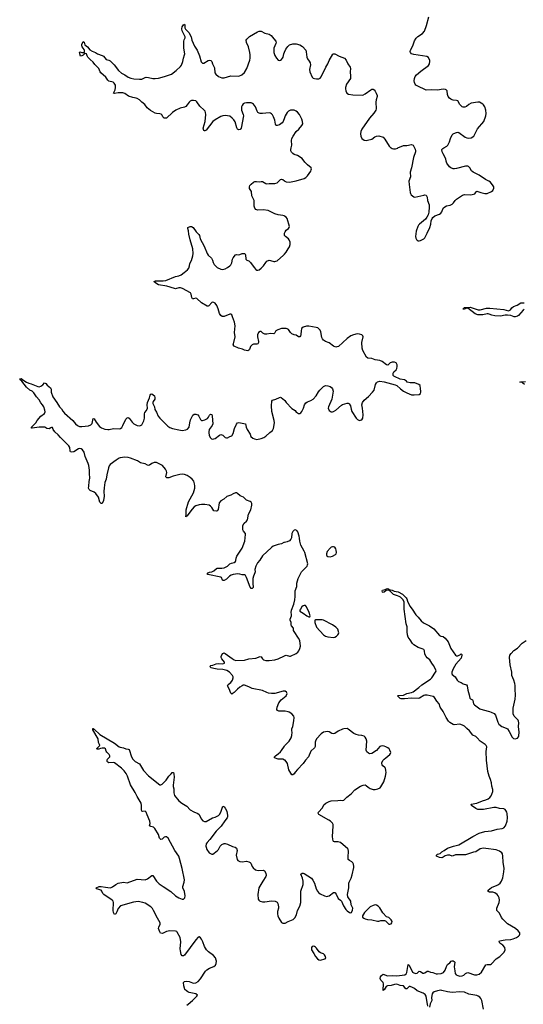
# Model space of a CAD drawing. Header units: inches. Extents: x 1174277 to 1307032, y 522670 to 678486.
# Tile 14 of 121: x 1205308 to 1214233, y 544825 to 562273. Entities that reach past the tile are written whole.
import ezdxf

# ---------------------------------------------------------------- set-up
doc = ezdxf.new("R2010")
doc.units = ezdxf.units.IN
doc.header["$MEASUREMENT"] = 0
for name, color, linetype in [('B2504', 7, 'Continuous'), ('B2505', 7, 'Continuous'), ('B2506', 7, 'Continuous'), ('B2514', 7, 'Continuous'), ('B2515', 7, 'Continuous'), ('B2516', 7, 'Continuous')]:
    doc.layers.add(name, color=color, linetype=linetype)

msp = doc.modelspace()

# ---------------------------------------------------------------- linework, layer by layer
at = {"layer": 'B2504', "color": 6, "elevation": 800}
for points in [[(1208271, 544810), (1208291, 544830), (1208373, 544890), (1208447, 544970), (1208457, 544990), (1208430, 545010), (1208310, 545035), (1208285, 545045), (1208261, 545061), (1208236, 545090), (1208228, 545110), (1208217, 545150), (1208210, 545210), (1208230, 545230), (1208270, 545235), (1208310, 545227), (1208370, 545203), (1208390, 545202), (1208430, 545208), (1208471, 545230), (1208510, 545275), (1208602, 545410), (1208625, 545435), (1208670, 545466), (1208750, 545496), (1208779, 545521), (1208790, 545550), (1208793, 545590), (1208791, 545610), (1208776, 545650), (1208743, 545690), (1208654, 545754), (1208616, 545790), (1208582, 545850), (1208553, 545930), (1208530, 545977), (1208510, 546005), (1208490, 546018), (1208470, 546012), (1208430, 545970), (1208230, 545698), (1208210, 545683), (1208190, 545683), (1208168, 545710), (1208155, 545770), (1208154, 545810), (1208165, 545930), (1208154, 546010), (1208101, 546101), (1208090, 546114), (1208070, 546122), (1207969, 546129), (1207910, 546115), (1207850, 546083), (1207830, 546078), (1207805, 546085), (1207789, 546110), (1207770, 546170), (1207774, 546190), (1207797, 546243), (1207797, 546270), (1207749, 546350), (1207682, 546490), (1207661, 546521), (1207630, 546554), (1207530, 546617), (1207490, 546631), (1207410, 546649), (1207323, 546637), (1207092, 546568), (1207055, 546525), (1207030, 546461), (1207011, 546430), (1206990, 546415), (1206971, 546450), (1206966, 546486), (1206971, 546630), (1206965, 546650), (1206948, 546670), (1206797, 546770), (1206782, 546790), (1206764, 546830), (1206750, 546846), (1206730, 546855), (1206676, 546870), (1206661, 546890), (1206719, 546910), (1206750, 546914), (1206830, 546898), (1206910, 546892), (1206930, 546896), (1206950, 546904), (1207010, 546951), (1207050, 546973), (1207150, 546988), (1207210, 546978), (1207390, 547040), (1207530, 547030), (1207573, 547047), (1207650, 547106), (1207670, 547108), (1207733, 547010), (1207782, 546962), (1207850, 546910), (1207984, 546824), (1208070, 546750), (1208130, 546711), (1208190, 546689), (1208210, 546690), (1208232, 546710), (1208243, 546750), (1208230, 546827), (1208199, 546890), (1208196, 546910), (1208225, 546990), (1208228, 547032), (1208188, 547230), (1208142, 547410), (1208126, 547450), (1208058, 547550), (1207940, 547770), (1207910, 547792), (1207890, 547793), (1207870, 547784), (1207830, 547749), (1207810, 547746), (1207787, 547770), (1207770, 547837), (1207703, 547943), (1207682, 547962), (1207630, 547976), (1207611, 547990), (1207620, 548030), (1207614, 548070), (1207564, 548184), (1207548, 548228), (1207530, 548246), (1207490, 548243), (1207470, 548250), (1207466, 548270), (1207469, 548350), (1207458, 548390), (1207387, 548510), (1207356, 548576), (1207270, 548715), (1207218, 548870), (1207194, 548914), (1207160, 548960), (1207112, 549012), (1206990, 549107), (1206970, 549110), (1206890, 549104), (1206870, 549116), (1206860, 549130), (1206855, 549150), (1206861, 549170), (1206905, 549210), (1206906, 549230), (1206896, 549250), (1206850, 549293), (1206840, 549310), (1206830, 549351), (1206810, 549363), (1206770, 549364), (1206741, 549359), (1206710, 549345), (1206684, 549344), (1206668, 549350), (1206684, 549370), (1206719, 549401), (1206726, 549410), (1206725, 549430), (1206707, 549467), (1206698, 549530), (1206604, 549690), (1206604, 549710), (1206610, 549712), (1206630, 549700), (1206729, 549609), (1206987, 549450), (1207070, 549390), (1207090, 549382), (1207150, 549370), (1207190, 549350), (1207230, 549349), (1207250, 549339), (1207290, 549210), (1207315, 549170), (1207355, 549130), (1207428, 549088), (1207500, 548970), (1207590, 548873), (1207790, 548715), (1207810, 548713), (1207830, 548726), (1207903, 548797), (1207950, 548865), (1207990, 548912), (1208010, 548930), (1208033, 548933), (1208042, 548910), (1208044, 548850), (1208025, 548710), (1208027, 548687), (1208041, 548642), (1208040, 548570), (1208050, 548528), (1208130, 548428), (1208181, 548390), (1208270, 548334), (1208330, 548270), (1208395, 548235), (1208467, 548207), (1208489, 548190), (1208524, 548110), (1208556, 548076), (1208585, 548065), (1208610, 548067), (1208726, 548130), (1208770, 548139), (1208830, 548169), (1208851, 548190), (1208874, 548230), (1208910, 548338), (1208930, 548326), (1208950, 548303), (1208980, 548250), (1208990, 548170), (1208990, 548150), (1208984, 548130), (1208943, 548077), (1208879, 547981), (1208790, 547891), (1208677, 547743), (1208630, 547693), (1208615, 547670), (1208607, 547630), (1208610, 547607), (1208625, 547570), (1208663, 547510), (1208710, 547488), (1208730, 547486), (1208810, 547543), (1208830, 547570), (1208861, 547630), (1208890, 547659), (1208930, 547675), (1208950, 547675), (1208990, 547664), (1209081, 547621), (1209129, 547609), (1209150, 547590), (1209164, 547550), (1209146, 547470), (1209164, 547390), (1209175, 547375), (1209210, 547358), (1209250, 547350), (1209330, 547359), (1209370, 547352), (1209390, 547340), (1209405, 547325), (1209427, 547270), (1209444, 547244), (1209487, 547207), (1209536, 547196), (1209623, 547203), (1209648, 547190), (1209671, 547150), (1209676, 547110), (1209669, 547090), (1209616, 547010), (1209548, 546890), (1209527, 546770), (1209536, 546690), (1209546, 546670), (1209558, 546658), (1209571, 546650), (1209610, 546640), (1209650, 546640), (1209770, 546660), (1209833, 546653), (1209870, 546634), (1209882, 546610), (1209893, 546550), (1209892, 546528), (1209875, 546470), (1209874, 546430), (1209883, 546390), (1209900, 546350), (1209950, 546275), (1209970, 546264), (1209990, 546261), (1210000, 546262)], [(1210000, 549154), (1209970, 549170), (1209890, 549167), (1209822, 549190), (1209822, 549210), (1209841, 549230), (1209890, 549262), (1209930, 549297), (1209950, 549321), (1210000, 549402)]]:
    msp.add_lwpolyline(points, dxfattribs=at)
at = {"layer": 'B2505', "color": 6, "elevation": 800}
for points in [[(1210000, 558793), (1209996, 558796), (1209970, 558805), (1209890, 558816), (1209830, 558833), (1209710, 558891), (1209625, 558905), (1209530, 558898), (1209510, 558901), (1209490, 558910), (1209474, 558934), (1209464, 558970), (1209465, 559070), (1209423, 559150), (1209413, 559227), (1209382, 559282), (1209379, 559310), (1209387, 559333), (1209410, 559360), (1209450, 559391), (1209476, 559404), (1209505, 559405), (1209550, 559398), (1209590, 559408), (1209610, 559408), (1209670, 559369), (1209690, 559366), (1209731, 559371), (1209830, 559370), (1209870, 559382), (1209930, 559442), (1209950, 559447), (1209970, 559441), (1210000, 559416)], [(1210000, 556800), (1209950, 556798), (1209883, 556777), (1209850, 556757), (1209830, 556723), (1209810, 556708), (1209750, 556713), (1209690, 556701), (1209650, 556703), (1209619, 556719), (1209590, 556749), (1209570, 556750), (1209542, 556730), (1209520, 556690), (1209521, 556650), (1209542, 556570), (1209541, 556550), (1209530, 556530), (1209510, 556520), (1209450, 556521), (1209430, 556511), (1209400, 556480), (1209380, 556430), (1209370, 556416), (1209350, 556405), (1209290, 556418), (1209255, 556435), (1209184, 556450), (1209107, 556490), (1209093, 556510), (1209094, 556530), (1209125, 556650), (1209115, 556730), (1209124, 556850), (1209112, 556912), (1209082, 557010), (1209065, 557045), (1209050, 557055), (1209030, 557056), (1208930, 557014), (1208910, 557012), (1208896, 557016), (1208870, 557033), (1208850, 557069), (1208828, 557148), (1208804, 557210), (1208771, 557250), (1208750, 557263), (1208730, 557268), (1208710, 557260), (1208657, 557203), (1208650, 557198), (1208630, 557199), (1208530, 557257), (1208450, 557331), (1208430, 557340), (1208390, 557327), (1208369, 557329), (1208356, 557350), (1208346, 557406), (1208333, 557430), (1208192, 557510), (1208159, 557519), (1208130, 557520), (1208070, 557505), (1208050, 557507), (1207913, 557553), (1207770, 557575), (1207736, 557590), (1207688, 557628), (1207690, 557633), (1207717, 557643), (1207850, 557644), (1207899, 557650), (1208070, 557722), (1208130, 557733), (1208169, 557751), (1208223, 557790), (1208282, 557838), (1208306, 557870), (1208317, 557910), (1208321, 557950), (1208355, 558005), (1208376, 558090), (1208381, 558130), (1208374, 558210), (1208327, 558370), (1208307, 558470), (1208300, 558530), (1208289, 558571), (1208290, 558590), (1208330, 558610), (1208350, 558609), (1208384, 558590), (1208433, 558513), (1208484, 558464), (1208492, 558450), (1208506, 558390), (1208579, 558259), (1208630, 558132), (1208650, 558100), (1208707, 558047), (1208725, 558010), (1208734, 557970), (1208754, 557934), (1208810, 557882), (1208870, 557849), (1208910, 557847), (1208950, 557855), (1208990, 557879), (1209030, 557910), (1209050, 557930), (1209070, 557965), (1209081, 558030), (1209090, 558055), (1209130, 558104), (1209150, 558114), (1209190, 558107), (1209210, 558109), (1209250, 558127), (1209272, 558132), (1209295, 558130), (1209307, 558107), (1209315, 558030), (1209331, 558011), (1209370, 557997), (1209399, 557970), (1209461, 557881), (1209490, 557848), (1209512, 557832), (1209530, 557832), (1209550, 557841), (1209590, 557869), (1209630, 557912), (1209670, 557972), (1209690, 557994), (1209730, 558009), (1209750, 558007), (1209810, 557987), (1209830, 557986), (1209850, 557992), (1209870, 558001), (1209982, 558098), (1210000, 558118)], [(1210000, 553009), (1209990, 553007), (1209950, 552985), (1209886, 552974), (1209799, 552941), (1209770, 552922), (1209613, 552770), (1209565, 552695), (1209525, 552650), (1209492, 552590), (1209477, 552530), (1209478, 552490), (1209473, 552470), (1209450, 552411), (1209440, 552370), (1209439, 552290), (1209448, 552210), (1209430, 552194), (1209410, 552195), (1209390, 552215), (1209330, 552391), (1209310, 552425), (1209290, 552435), (1209250, 552435), (1209208, 552448), (1209172, 552452), (1209090, 552443), (1209056, 552430), (1209024, 552410), (1208970, 552359), (1208930, 552338), (1208910, 552335), (1208903, 552343), (1208886, 552386), (1208870, 552395), (1208642, 552442), (1208633, 552450), (1208647, 552473), (1208670, 552484), (1208710, 552491), (1208750, 552506), (1208793, 552547), (1208810, 552553), (1208890, 552551), (1208930, 552558), (1208991, 552590), (1209031, 552630), (1209059, 552641), (1209110, 552652), (1209134, 552670), (1209141, 552690), (1209145, 552730), (1209156, 552764), (1209253, 552910), (1209299, 553030), (1209311, 553151), (1209307, 553170), (1209272, 553212), (1209263, 553230), (1209261, 553250), (1209265, 553310), (1209283, 553350), (1209330, 553389), (1209343, 553410), (1209365, 553510), (1209407, 553590), (1209424, 553670), (1209421, 553701), (1209410, 553721), (1209393, 553733), (1209330, 553760), (1209272, 553810), (1209216, 553836), (1209170, 553879), (1209150, 553887), (1209130, 553887), (1209090, 553871), (1209050, 553845), (1208977, 553823), (1208923, 553777), (1208870, 553746), (1208845, 553710), (1208826, 553594), (1208810, 553568), (1208790, 553561), (1208750, 553568), (1208715, 553630), (1208690, 553655), (1208664, 553670), (1208590, 553683), (1208530, 553684), (1208490, 553678), (1208430, 553658), (1208402, 553638), (1208363, 553597), (1208270, 553475), (1208263, 553477), (1208250, 553463), (1208250, 553479), (1208257, 553483), (1208259, 553590), (1208300, 553730), (1208387, 553890), (1208411, 553969), (1208414, 554010), (1208408, 554050), (1208393, 554093), (1208367, 554130), (1208330, 554160), (1208273, 554193), (1208230, 554213), (1208190, 554221), (1208144, 554216), (1208030, 554186), (1207950, 554153), (1207916, 554156), (1207899, 554170), (1207913, 554250), (1207911, 554271), (1207893, 554310), (1207836, 554370), (1207765, 554410), (1207730, 554425), (1207690, 554427), (1207650, 554410), (1207610, 554378), (1207590, 554373), (1207570, 554378), (1207530, 554402), (1207470, 554412), (1207450, 554421), (1207397, 554457), (1207270, 554504), (1207230, 554515), (1207170, 554521), (1207090, 554511), (1207070, 554503), (1207018, 554470), (1206913, 554390), (1206895, 554365), (1206881, 554330), (1206850, 554210), (1206843, 554130), (1206819, 554070), (1206802, 553978), (1206798, 553910), (1206804, 553830), (1206790, 553752), (1206770, 553702), (1206750, 553701), (1206730, 553725), (1206707, 553810), (1206659, 553879), (1206630, 553902), (1206554, 553930), (1206536, 553950), (1206530, 553970), (1206532, 554008), (1206540, 554090), (1206551, 554150), (1206544, 554230), (1206545, 554290), (1206533, 554373), (1206523, 554410), (1206470, 554535), (1206450, 554607), (1206421, 554650), (1206395, 554670), (1206370, 554676), (1206347, 554670), (1206270, 554615), (1206230, 554610), (1206210, 554617), (1206201, 554630), (1206194, 554690), (1206180, 554720), (1206031, 554870), (1205990, 554918), (1205930, 554970), (1205901, 555010), (1205888, 555048), (1205870, 555049), (1205861, 555039), (1205830, 555025), (1205790, 555031), (1205751, 555051), (1205730, 555055), (1205650, 555053), (1205530, 555033), (1205516, 555036), (1205517, 555050), (1205591, 555130), (1205617, 555170), (1205681, 555250), (1205750, 555297), (1205758, 555322), (1205754, 555354), (1205738, 555410), (1205714, 555450), (1205685, 555485), (1205655, 555535), (1205603, 555590), (1205559, 555659), (1205530, 555688), (1205489, 555710), (1205430, 555763), (1205346, 555866), (1205316, 555890), (1205308, 555910), (1205336, 555916), (1205380, 555880), (1205429, 555849), (1205470, 555830), (1205510, 555822), (1205630, 555772), (1205650, 555769), (1205681, 555779), (1205716, 555804), (1205750, 555837), (1205770, 555828), (1205794, 555794), (1205851, 555751), (1205863, 555723), (1205866, 555670), (1205897, 555590), (1205966, 555490), (1206012, 555412), (1206050, 555375), (1206075, 555335), (1206102, 555302), (1206252, 555170), (1206299, 555110), (1206330, 555084), (1206370, 555066), (1206410, 555062), (1206530, 555078), (1206570, 555095), (1206590, 555115), (1206610, 555207), (1206630, 555197), (1206663, 555143), (1206723, 555063), (1206758, 555038), (1206818, 555018), (1206870, 555009), (1206894, 555010), (1206970, 555029), (1207070, 555020), (1207093, 555027), (1207115, 555045), (1207138, 555082), (1207190, 555196), (1207210, 555219), (1207230, 555225), (1207250, 555211), (1207299, 555139), (1207330, 555110), (1207390, 555079), (1207430, 555073), (1207450, 555079), (1207470, 555093), (1207510, 555163), (1207520, 555210), (1207518, 555290), (1207524, 555310), (1207555, 555350), (1207572, 555390), (1207567, 555450), (1207572, 555490), (1207606, 555570), (1207619, 555621), (1207630, 555635), (1207650, 555644), (1207694, 555610), (1207701, 555570), (1207700, 555550), (1207675, 555505), (1207670, 555490), (1207670, 555470), (1207694, 555410), (1207704, 555364), (1207735, 555315), (1207761, 555250), (1207790, 555213), (1207934, 555070), (1207968, 555048), (1208017, 555030), (1208130, 555002), (1208186, 554994), (1208250, 555002), (1208281, 555019), (1208313, 555050), (1208325, 555130), (1208337, 555183), (1208376, 555264), (1208397, 555283), (1208430, 555285), (1208463, 555270), (1208481, 555250), (1208510, 555190), (1208530, 555170), (1208550, 555168), (1208590, 555180), (1208635, 555205), (1208653, 555227), (1208670, 555264), (1208690, 555285), (1208710, 555277), (1208721, 555250), (1208729, 555110), (1208718, 555082), (1208668, 555010), (1208659, 554970), (1208660, 554950), (1208666, 554910), (1208683, 554870), (1208708, 554848), (1208730, 554842), (1208750, 554843), (1208770, 554850), (1208846, 554910), (1208870, 554920), (1208890, 554918), (1208907, 554910), (1208950, 554869), (1208970, 554862), (1208990, 554864), (1209033, 554887), (1209070, 554896), (1209090, 554941), (1209115, 555030), (1209150, 555105), (1209170, 555130), (1209190, 555137), (1209311, 555111), (1209322, 555050), (1209337, 555010), (1209390, 554930), (1209407, 554887), (1209439, 554859), (1209470, 554844), (1209510, 554836), (1209590, 554854), (1209633, 554870), (1209670, 554890), (1209740, 554960), (1209786, 554994), (1209808, 555030), (1209822, 555130), (1209817, 555170), (1209778, 555330), (1209769, 555431), (1209779, 555510), (1209789, 555530), (1209850, 555547), (1209910, 555578), (1209930, 555583), (1209940, 555580), (1210000, 555531)], [(1210000, 550374), (1209976, 550376), (1209830, 550333), (1209770, 550332), (1209719, 550339), (1209688, 550348), (1209610, 550384), (1209430, 550421), (1209370, 550453), (1209290, 550482), (1209270, 550480), (1209250, 550471), (1209210, 550444), (1209169, 550411), (1209110, 550350), (1209074, 550326), (1209070, 550319), (1209050, 550337), (1209018, 550418), (1208991, 550470), (1209003, 550490), (1209050, 550530), (1209080, 550570), (1209093, 550610), (1209091, 550630), (1209079, 550650), (1209024, 550710), (1208979, 550739), (1208910, 550758), (1208810, 550764), (1208750, 550776), (1208704, 550790), (1208678, 550810), (1208681, 550819), (1208694, 550830), (1208730, 550837), (1208790, 550858), (1208830, 550862), (1208910, 550857), (1208938, 550870), (1208936, 550890), (1208888, 550948), (1208879, 550970), (1208878, 550990), (1208890, 551017), (1208910, 551044), (1208930, 551054), (1208950, 551044), (1209074, 550950), (1209110, 550927), (1209138, 550918), (1209290, 550925), (1209370, 550946), (1209490, 550960), (1209570, 550989), (1209590, 550984), (1209610, 550945), (1209628, 550928), (1209670, 550919), (1209730, 550917), (1209830, 550932), (1209890, 550947), (1210000, 551002)], [(1210000, 550021), (1209901, 550021), (1209877, 550030), (1209863, 550050), (1209868, 550090), (1209901, 550170), (1209941, 550219), (1210000, 550267)]]:
    msp.add_lwpolyline(points, dxfattribs=at)
at = {"layer": 'B2506', "color": 6, "elevation": 800}
msp.add_lwpolyline([(1210000, 560535), (1209976, 560470), (1209957, 560443), (1209910, 560409), (1209870, 560397), (1209860, 560400), (1209846, 560406), (1209840, 560420), (1209829, 560490), (1209808, 560550), (1209790, 560585), (1209770, 560606), (1209750, 560618), (1209730, 560622), (1209610, 560608), (1209571, 560611), (1209550, 560618), (1209530, 560630), (1209514, 560650), (1209486, 560730), (1209454, 560774), (1209431, 560790), (1209410, 560797), (1209330, 560800), (1209290, 560793), (1209270, 560780), (1209250, 560755), (1209240, 560730), (1209236, 560670), (1209269, 560590), (1209273, 560570), (1209232, 560350), (1209215, 560325), (1209190, 560319), (1209170, 560330), (1209157, 560357), (1209124, 560464), (1209101, 560501), (1209076, 560530), (1209030, 560561), (1208990, 560571), (1208950, 560574), (1208910, 560569), (1208870, 560555), (1208770, 560500), (1208730, 560466), (1208610, 560315), (1208590, 560302), (1208583, 560303), (1208570, 560308), (1208558, 560350), (1208593, 560470), (1208607, 560590), (1208603, 560630), (1208593, 560650), (1208575, 560670), (1208498, 560738), (1208450, 560818), (1208430, 560833), (1208390, 560843), (1208350, 560840), (1208330, 560831), (1208310, 560812), (1208278, 560762), (1208250, 560734), (1208230, 560724), (1208150, 560705), (1208075, 560670), (1208015, 560630), (1207910, 560530), (1207870, 560527), (1207842, 560550), (1207830, 560581), (1207816, 560596), (1207790, 560605), (1207731, 560609), (1207710, 560615), (1207624, 560664), (1207568, 560710), (1207525, 560770), (1207470, 560814), (1207433, 560853), (1207390, 560878), (1207370, 560885), (1207310, 560893), (1207237, 560917), (1207170, 560962), (1207134, 560974), (1207050, 560976), (1206990, 560962), (1206968, 560968), (1206998, 561030), (1207007, 561070), (1207003, 561110), (1206984, 561150), (1206965, 561165), (1206890, 561185), (1206870, 561200), (1206833, 561253), (1206748, 561330), (1206732, 561350), (1206708, 561410), (1206641, 561481), (1206610, 561520), (1206554, 561570), (1206517, 561610), (1206504, 561630), (1206492, 561670), (1206467, 561673), (1206450, 561663), (1206435, 561645), (1206410, 561632), (1206387, 561627), (1206370, 561694), (1206378, 561702), (1206410, 561694), (1206448, 561692), (1206456, 561704), (1206456, 561730), (1206450, 561744), (1206413, 561790), (1206406, 561810), (1206410, 561831), (1206430, 561887), (1206450, 561876), (1206465, 561830), (1206507, 561790), (1206550, 561738), (1206590, 561712), (1206650, 561693), (1206689, 561669), (1206770, 561639), (1206790, 561624), (1206841, 561570), (1206890, 561553), (1206910, 561542), (1206982, 561470), (1207058, 561370), (1207110, 561324), (1207170, 561296), (1207230, 561256), (1207277, 561237), (1207330, 561225), (1207430, 561218), (1207470, 561221), (1207530, 561248), (1207550, 561252), (1207590, 561249), (1207670, 561232), (1207710, 561230), (1207770, 561239), (1207875, 561265), (1208001, 561310), (1208080, 561370), (1208158, 561442), (1208173, 561467), (1208200, 561530), (1208209, 561591), (1208230, 561650), (1208233, 561670), (1208215, 561770), (1208215, 561890), (1208222, 561918), (1208239, 561950), (1208238, 561970), (1208190, 562077), (1208183, 562110), (1208190, 562148), (1208210, 562183), (1208230, 562196), (1208235, 562175), (1208232, 562130), (1208246, 562106), (1208305, 562045), (1208348, 561970), (1208359, 561910), (1208406, 561806), (1208451, 561730), (1208494, 561630), (1208526, 561526), (1208550, 561505), (1208570, 561504), (1208650, 561549), (1208670, 561553), (1208693, 561550), (1208712, 561530), (1208725, 561490), (1208760, 561420), (1208769, 561330), (1208781, 561310), (1208830, 561264), (1208890, 561243), (1208930, 561245), (1209050, 561277), (1209190, 561270), (1209245, 561295), (1209290, 561337), (1209333, 561410), (1209387, 561553), (1209395, 561590), (1209393, 561647), (1209384, 561690), (1209361, 561790), (1209327, 561870), (1209323, 561910), (1209333, 561930), (1209383, 561977), (1209522, 562058), (1209550, 562068), (1209590, 562067), (1209654, 562034), (1209730, 562018), (1209765, 561990), (1209810, 561932), (1209850, 561894), (1209852, 561872), (1209846, 561850), (1209809, 561770), (1209812, 561690), (1209830, 561639), (1209856, 561590), (1209890, 561558), (1209910, 561550), (1209930, 561555), (1209950, 561570), (1209968, 561592), (1209976, 561610), (1209989, 561670), (1210000, 561696)], dxfattribs=at)
at = {"layer": 'B2514', "color": 6}
for points, elevation in [([(1210000, 549402), (1210005, 549410), (1210084, 549490), (1210116, 549550), (1210129, 549590), (1210135, 549650), (1210131, 549670), (1210133, 549707), (1210151, 549750), (1210166, 549850), (1210170, 549910), (1210165, 549930), (1210130, 549975), (1210082, 550000)], 800), ([(1212539, 544790), (1212538, 544830), (1212521, 544890), (1212509, 544969), (1212496, 544996), (1212461, 545021), (1212350, 545066), (1212307, 545107), (1212270, 545125), (1212230, 545138), (1212210, 545138), (1212170, 545101), (1212150, 545098), (1212110, 545150), (1212050, 545161), (1211990, 545180), (1211950, 545179), (1211890, 545161), (1211826, 545154), (1211802, 545138), (1211770, 545084), (1211759, 545081), (1211751, 545069), (1211748, 545068), (1211749, 545109), (1211757, 545150), (1211756, 545190), (1211748, 545210), (1211708, 545250), (1211696, 545284), (1211700, 545310), (1211722, 545338), (1211750, 545359), (1211770, 545356), (1211810, 545336), (1211830, 545331), (1211910, 545336), (1211990, 545327), (1212135, 545350), (1212157, 545363), (1212171, 545389), (1212190, 545533), (1212210, 545518), (1212270, 545397), (1212290, 545380), (1212330, 545373), (1212350, 545378), (1212390, 545412), (1212410, 545409), (1212450, 545375), (1212470, 545375), (1212490, 545382), (1212530, 545414), (1212546, 545414), (1212590, 545392), (1212630, 545390), (1212690, 545363), (1212710, 545363), (1212776, 545370), (1212819, 545390), (1212847, 545430), (1212870, 545494), (1212891, 545529), (1212930, 545559), (1212952, 545588), (1212970, 545595), (1212990, 545593), (1213010, 545584), (1213021, 545570), (1213010, 545490), (1213018, 545418), (1213028, 545370), (1213045, 545350), (1213070, 545335), (1213110, 545324), (1213152, 545328), (1213179, 545341), (1213210, 545371), (1213230, 545384), (1213250, 545386), (1213370, 545349), (1213410, 545349), (1213450, 545361), (1213490, 545394), (1213570, 545522), (1213590, 545531), (1213650, 545533), (1213670, 545544), (1213751, 545629), (1213817, 545670), (1213895, 545750), (1213912, 545790), (1213904, 545830), (1213870, 545876), (1213819, 545910), (1213805, 545930), (1213813, 545947), (1213910, 545969), (1214010, 545975), (1214056, 545984), (1214113, 546010), (1214145, 546030), (1214165, 546050), (1214174, 546070), (1214172, 546092), (1214144, 546130), (1214092, 546170), (1213953, 546253), (1213870, 546331), (1213844, 546364), (1213810, 546438), (1213766, 546487), (1213761, 546510), (1213765, 546530), (1213803, 546630), (1213810, 546670), (1213807, 546710), (1213790, 546750), (1213770, 546773), (1213730, 546800), (1213690, 546810), (1213635, 546815), (1213604, 546830), (1213612, 546850), (1213670, 546897), (1213770, 546936), (1213796, 546950), (1213820, 546970), (1213848, 547010), (1213870, 547069), (1213889, 547170), (1213893, 547230), (1213874, 547346), (1213872, 547452), (1213862, 547490), (1213850, 547511), (1213810, 547539), (1213750, 547562), (1213570, 547589), (1213530, 547592), (1213470, 547579), (1213392, 547528), (1213350, 547519), (1213210, 547473), (1213030, 547472), (1212990, 547454), (1212970, 547451), (1212930, 547466), (1212890, 547467), (1212850, 547458), (1212810, 547430), (1212790, 547423), (1212750, 547428), (1212693, 547450), (1212694, 547470), (1212710, 547484), (1212760, 547500), (1212790, 547527), (1212831, 547549), (1212887, 547590), (1212997, 547630), (1213088, 547652), (1213339, 547801), (1213450, 547855), (1213550, 547886), (1213670, 547900), (1213770, 547930), (1213857, 547943), (1213886, 547954), (1213915, 547985), (1213945, 548070), (1213951, 548130), (1213946, 548206), (1213940, 548230), (1213922, 548262), (1213910, 548275), (1213887, 548287), (1213810, 548292), (1213751, 548311), (1213713, 548313), (1213530, 548279), (1213430, 548278), (1213390, 548293), (1213315, 548350), (1213310, 548370), (1213410, 548387), (1213512, 548428), (1213570, 548446), (1213610, 548467), (1213638, 548490), (1213662, 548518), (1213677, 548550), (1213690, 548596), (1213693, 548630), (1213676, 548690), (1213668, 548750), (1213653, 548810), (1213626, 548870), (1213605, 548950), (1213580, 549150), (1213577, 549303), (1213584, 549390), (1213574, 549414), (1213559, 549430), (1213470, 549490), (1213418, 549550), (1213390, 549569), (1213336, 549596), (1213281, 549670), (1213233, 549710), (1213190, 549753), (1213158, 549770), (1213110, 549787), (1213010, 549778), (1212990, 549783), (1212930, 549820), (1212910, 549841), (1212867, 549907), (1212818, 550000)], 700), ([(1213663, 550000), (1213716, 549976), (1213738, 549950), (1213782, 549822), (1213801, 549790), (1213850, 549750), (1213930, 549720), (1213950, 549706), (1213982, 549662), (1214036, 549556), (1214057, 549537), (1214090, 549529), (1214130, 549544), (1214150, 549567), (1214155, 549585), (1214159, 549650), (1214149, 549750), (1214154, 549814), (1214150, 549840), (1214140, 549860), (1214069, 549929), (1214053, 549970), (1214054, 550000)], 700), ([(1210000, 546262), (1210010, 546264), (1210065, 546295), (1210153, 546330), (1210184, 546356), (1210215, 546410), (1210233, 546487), (1210270, 546566), (1210288, 546630), (1210291, 546830), (1210331, 546950), (1210331, 547009), (1210322, 547062), (1210290, 547130), (1210312, 547148), (1210330, 547150), (1210350, 547145), (1210478, 547058), (1210503, 547023), (1210531, 546971), (1210563, 546870), (1210584, 546830), (1210604, 546804), (1210630, 546785), (1210710, 546749), (1210750, 546737), (1210770, 546739), (1210790, 546748), (1210870, 546808), (1210890, 546809), (1210901, 546801), (1210918, 546778), (1210950, 546702), (1210992, 546672), (1211011, 546651), (1211045, 546570), (1211090, 546505), (1211110, 546482), (1211150, 546453), (1211170, 546447), (1211190, 546451), (1211208, 546492), (1211210, 546530), (1211184, 546590), (1211177, 546650), (1211124, 546730), (1211119, 546770), (1211143, 546890), (1211141, 546970), (1211146, 546990), (1211181, 547059), (1211201, 547119), (1211228, 547250), (1211230, 547270), (1211224, 547310), (1211213, 547333), (1211197, 547350), (1211153, 547373), (1211132, 547392), (1211127, 547410), (1211127, 547430), (1211137, 547537), (1211130, 547570), (1211121, 547581), (1210996, 547690), (1210950, 547703), (1210886, 547706), (1210870, 547713), (1210864, 547724), (1210850, 547790), (1210863, 547990), (1210861, 548010), (1210850, 548037), (1210816, 548070), (1210788, 548088), (1210608, 548188), (1210599, 548210), (1210606, 548230), (1210673, 548307), (1210700, 548360), (1210733, 548390), (1210790, 548420), (1210829, 548429), (1210946, 548434), (1210990, 548441), (1211030, 548437), (1211050, 548443), (1211103, 548497), (1211183, 548557), (1211250, 548624), (1211350, 548690), (1211392, 548708), (1211432, 548712), (1211450, 548702), (1211484, 548670), (1211519, 548650), (1211570, 548632), (1211610, 548633), (1211657, 548643), (1211696, 548664), (1211710, 548679), (1211763, 548770), (1211791, 548870), (1211802, 548930), (1211798, 548970), (1211788, 549008), (1211780, 549020), (1211744, 549050), (1211730, 549069), (1211724, 549090), (1211727, 549110), (1211750, 549150), (1211769, 549170), (1211799, 549190), (1211830, 549221), (1211869, 549250), (1211882, 549270), (1211887, 549290), (1211868, 549330), (1211853, 549350), (1211830, 549370), (1211798, 549390), (1211770, 549401), (1211730, 549405), (1211710, 549402), (1211690, 549392), (1211630, 549325), (1211550, 549268), (1211516, 549264), (1211490, 549274), (1211459, 549299), (1211448, 549328), (1211458, 549490), (1211450, 549530), (1211430, 549560), (1211410, 549575), (1211370, 549591), (1211310, 549594), (1211270, 549604), (1211230, 549626), (1211130, 549701), (1211110, 549710), (1211053, 549707), (1211030, 549700), (1210950, 549663), (1210890, 549621), (1210870, 549616), (1210841, 549621), (1210790, 549651), (1210770, 549657), (1210730, 549656), (1210690, 549648), (1210650, 549619), (1210569, 549530), (1210548, 549490), (1210542, 549470), (1210545, 549395), (1210541, 549379), (1210533, 549367), (1210467, 549310), (1210424, 549210), (1210374, 549150), (1210333, 549090), (1210230, 548988), (1210190, 548941), (1210170, 548909), (1210150, 548890), (1210130, 548891), (1210079, 548979), (1210053, 549090), (1210043, 549110), (1210010, 549149), (1210000, 549154)], 800), ([(1213530, 544741), (1213497, 544890), (1213478, 544930), (1213461, 544950), (1213433, 544970), (1213410, 544980), (1213270, 545005), (1213190, 545040), (1213110, 545048), (1212970, 545035), (1212890, 545044), (1212790, 545072), (1212770, 545073), (1212714, 545066), (1212655, 545045), (1212630, 545030), (1212618, 545010), (1212607, 544947), (1212609, 544890), (1212585, 544835), (1212570, 544776)], 700)]:
    msp.add_lwpolyline(points, dxfattribs=dict(at, elevation=elevation))
at = {"layer": 'B2514', "color": 6, "elevation": 800}
for points in [[(1211610, 546585), (1211570, 546578), (1211518, 546550), (1211417, 546450), (1211386, 546390), (1211386, 546370), (1211406, 546350), (1211430, 546337), (1211469, 546329), (1211550, 546323), (1211650, 546296), (1211670, 546298), (1211710, 546313), (1211771, 546311), (1211790, 546305), (1211841, 546250), (1211850, 546245), (1211870, 546244), (1211890, 546251), (1211905, 546270), (1211906, 546290), (1211890, 546324), (1211850, 546364), (1211810, 546378), (1211746, 546446), (1211690, 546536), (1211663, 546563), (1211630, 546581)], [(1210510, 545853), (1210490, 545849), (1210479, 545830), (1210481, 545790), (1210523, 545723), (1210548, 545670), (1210585, 545630), (1210610, 545613), (1210630, 545609), (1210724, 545630), (1210736, 545650), (1210730, 545673), (1210710, 545702), (1210690, 545719), (1210637, 545737), (1210613, 545753), (1210570, 545819), (1210550, 545837), (1210530, 545849)]]:
    msp.add_lwpolyline(points, close=True, dxfattribs=at)
at = {"layer": 'B2515', "color": 6}
for points, elevation in [([(1210000, 559416), (1210009, 559409), (1210030, 559397), (1210090, 559395), (1210210, 559416), (1210350, 559461), (1210381, 559479), (1210410, 559508), (1210467, 559590), (1210476, 559610), (1210479, 559630), (1210472, 559650), (1210410, 559701), (1210359, 559750), (1210313, 559813), (1210230, 559864), (1210170, 559886), (1210150, 559899), (1210124, 559924), (1210114, 559950), (1210113, 559970), (1210120, 560000)], 800), ([(1211891, 560000), (1211910, 559990), (1211930, 559985), (1211970, 559987), (1212010, 559999), (1212012, 560000)], 800), ([(1212304, 560000), (1212316, 559976), (1212323, 559950), (1212322, 559930), (1212289, 559830), (1212254, 559650), (1212227, 559570), (1212231, 559490), (1212207, 559410), (1212208, 559350), (1212226, 559210), (1212233, 559190), (1212247, 559170), (1212290, 559135), (1212310, 559130), (1212470, 559166), (1212490, 559169), (1212510, 559162), (1212527, 559127), (1212538, 559070), (1212563, 558990), (1212567, 558950), (1212558, 558862), (1212544, 558816), (1212526, 558774), (1212500, 558740), (1212392, 558650), (1212374, 558630), (1212364, 558610), (1212337, 558523), (1212325, 558430), (1212330, 558401), (1212340, 558380), (1212350, 558368), (1212370, 558356), (1212390, 558354), (1212410, 558359), (1212469, 558390), (1212488, 558410), (1212530, 558488), (1212576, 558590), (1212594, 558650), (1212599, 558710), (1212615, 558750), (1212630, 558770), (1212663, 558797), (1212750, 558827), (1212770, 558842), (1212790, 558870), (1212811, 558930), (1212841, 558959), (1212870, 558973), (1212934, 558986), (1212970, 559003), (1212995, 559025), (1213026, 559070), (1213050, 559094), (1213155, 559165), (1213190, 559175), (1213290, 559168), (1213326, 559174), (1213372, 559188), (1213396, 559224), (1213410, 559236), (1213478, 559210), (1213550, 559191), (1213590, 559191), (1213669, 559231), (1213690, 559246), (1213709, 559290), (1213709, 559310), (1213700, 559330), (1213650, 559391), (1213624, 559410), (1213563, 559443), (1213450, 559519), (1213347, 559570), (1213317, 559597), (1213284, 559650), (1213263, 559670), (1213250, 559675), (1213210, 559677), (1213050, 559633), (1213011, 559629), (1212990, 559632), (1212950, 559648), (1212925, 559665), (1212875, 559730), (1212863, 559763), (1212860, 559810), (1212810, 559893), (1212797, 559930), (1212790, 559970), (1212808, 559990), (1212825, 560000)], 800), ([(1210000, 558118), (1210029, 558151), (1210068, 558210), (1210091, 558250), (1210104, 558290), (1210101, 558330), (1210086, 558370), (1210070, 558391), (1210018, 558430), (1210002, 558450), (1210003, 558490), (1210010, 558515), (1210030, 558542), (1210070, 558575), (1210081, 558590), (1210087, 558610), (1210048, 558748), (1210030, 558773), (1210000, 558793)], 800), ([(1214250, 557139), (1214230, 557124), (1214149, 557031), (1214130, 557017), (1214090, 557007), (1214070, 557008), (1214009, 557029), (1213950, 557039), (1213910, 557038), (1213830, 557019), (1213730, 557025), (1213674, 557034), (1213630, 557057), (1213610, 557061), (1213590, 557060), (1213517, 557043), (1213430, 557045), (1213382, 557062), (1213250, 557163), (1213230, 557163), (1213186, 557146), (1213166, 557146), (1213165, 557150), (1213190, 557172), (1213290, 557180), (1213434, 557130), (1213470, 557129), (1213582, 557158), (1213642, 557162), (1213890, 557140), (1213970, 557116), (1214005, 557130), (1214030, 557167), (1214060, 557190), (1214124, 557216), (1214190, 557257), (1214250, 557257)], 700), ([(1210000, 555531), (1210006, 555526), (1210033, 555490), (1210130, 555382), (1210190, 555350), (1210210, 555319), (1210230, 555305), (1210250, 555297), (1210270, 555296), (1210290, 555305), (1210310, 555327), (1210339, 555390), (1210355, 555450), (1210378, 555482), (1210410, 555502), (1210470, 555524), (1210510, 555550), (1210562, 555610), (1210601, 555679), (1210624, 555710), (1210690, 555770), (1210730, 555789), (1210770, 555787), (1210810, 555770), (1210833, 555753), (1210850, 555730), (1210862, 555690), (1210841, 555550), (1210780, 555410), (1210776, 555390), (1210793, 555350), (1210810, 555333), (1210830, 555325), (1210850, 555323), (1210870, 555328), (1210910, 555354), (1211010, 555442), (1211030, 555453), (1211110, 555479), (1211130, 555476), (1211150, 555463), (1211160, 555450), (1211170, 555430), (1211183, 555370), (1211197, 555330), (1211270, 555211), (1211295, 555190), (1211330, 555173), (1211350, 555174), (1211370, 555183), (1211390, 555214), (1211392, 555268), (1211383, 555390), (1211373, 555450), (1211382, 555490), (1211410, 555532), (1211490, 555594), (1211562, 555670), (1211588, 555710), (1211616, 555810), (1211630, 555836), (1211650, 555856), (1211690, 555867), (1211770, 555857), (1211964, 555804), (1211992, 555792), (1212059, 555730), (1212110, 555692), (1212170, 555658), (1212250, 555627), (1212296, 555624), (1212387, 555633), (1212413, 555650), (1212419, 555670), (1212419, 555690), (1212410, 555730), (1212403, 555790), (1212381, 555810), (1212310, 555835), (1212230, 555840), (1212175, 555850), (1212162, 555870), (1212129, 555890), (1212050, 555901), (1211948, 555948), (1211938, 555958), (1211928, 555970), (1211925, 555985), (1211927, 556010), (1211939, 556030), (1211980, 556070), (1211991, 556090), (1212000, 556130), (1211999, 556159), (1211979, 556190), (1211950, 556203), (1211910, 556206), (1211871, 556190), (1211830, 556151), (1211810, 556158), (1211730, 556218), (1211690, 556236), (1211610, 556243), (1211546, 556266), (1211475, 556275), (1211452, 556290), (1211389, 556410), (1211376, 556450), (1211374, 556550), (1211395, 556650), (1211390, 556670), (1211370, 556691), (1211330, 556703), (1211290, 556705), (1211226, 556690), (1211175, 556670), (1211110, 556625), (1210956, 556484), (1210930, 556473), (1210910, 556471), (1210870, 556485), (1210790, 556547), (1210730, 556568), (1210693, 556593), (1210675, 556615), (1210663, 556643), (1210643, 556743), (1210631, 556770), (1210590, 556810), (1210560, 556820), (1210430, 556841), (1210390, 556840), (1210330, 556822), (1210310, 556806), (1210301, 556790), (1210294, 556766), (1210292, 556688), (1210287, 556670), (1210270, 556650), (1210250, 556651), (1210210, 556682), (1210170, 556688), (1210130, 556706), (1210108, 556728), (1210070, 556783), (1210050, 556796), (1210030, 556801), (1210000, 556800)], 800), ([(1214256, 555810), (1214224, 555830), (1214210, 555845), (1214173, 555850), (1214190, 555858), (1214213, 555853), (1214270, 555864)], 700), ([(1210000, 551002), (1210010, 551007), (1210031, 551011), (1210090, 550994), (1210110, 550994), (1210210, 551042), (1210235, 551065), (1210253, 551087), (1210274, 551130), (1210282, 551170), (1210271, 551270), (1210250, 551316), (1210171, 551430), (1210163, 551450), (1210158, 551490), (1210125, 551530), (1210119, 551550), (1210118, 551590), (1210101, 551630), (1210101, 551650), (1210125, 551710), (1210127, 551730), (1210117, 551770), (1210122, 551810), (1210164, 551916), (1210183, 551990), (1210190, 552050), (1210191, 552150), (1210219, 552230), (1210220, 552290), (1210244, 552370), (1210300, 552490), (1210403, 552590), (1210411, 552610), (1210413, 552630), (1210360, 552830), (1210352, 552852), (1210290, 552962), (1210270, 553030), (1210266, 553086), (1210258, 553118), (1210235, 553195), (1210219, 553219), (1210190, 553235), (1210170, 553226), (1210150, 553206), (1210130, 553169), (1210124, 553090), (1210114, 553066), (1210090, 553039), (1210050, 553021), (1210000, 553009)], 800), ([(1212818, 550000), (1212812, 550012), (1212762, 550090), (1212739, 550150), (1212698, 550198), (1212659, 550259), (1212638, 550278), (1212530, 550302), (1212490, 550303), (1212470, 550297), (1212391, 550249), (1212370, 550245), (1212249, 550251), (1212130, 550238), (1212070, 550241), (1212050, 550246), (1212001, 550290), (1212023, 550297), (1212110, 550304), (1212170, 550331), (1212252, 550348), (1212279, 550361), (1212382, 550438), (1212433, 550487), (1212590, 550584), (1212612, 550608), (1212679, 550710), (1212687, 550730), (1212685, 550750), (1212644, 550830), (1212610, 550873), (1212575, 550930), (1212530, 550965), (1212510, 550991), (1212489, 551030), (1212482, 551090), (1212469, 551110), (1212443, 551123), (1212370, 551147), (1212290, 551195), (1212270, 551216), (1212226, 551286), (1212190, 551332), (1212180, 551370), (1212173, 551427), (1212174, 551514), (1212159, 551570), (1212120, 551830), (1212123, 551910), (1212119, 551950), (1212104, 551990), (1212057, 552037), (1212034, 552054), (1212005, 552065), (1211950, 552079), (1211930, 552089), (1211880, 552140), (1211862, 552150), (1211859, 552159), (1211850, 552163), (1211830, 552166), (1211801, 552159), (1211765, 552130), (1211750, 552123), (1211736, 552130), (1211730, 552152), (1211736, 552164), (1211784, 552176), (1211810, 552190), (1211830, 552191), (1211856, 552176), (1211910, 552162), (1211946, 552146), (1212017, 552137), (1212090, 552095), (1212157, 552030), (1212169, 552010), (1212180, 551970), (1212222, 551882), (1212264, 551830), (1212327, 551727), (1212370, 551685), (1212421, 551621), (1212466, 551586), (1212570, 551532), (1212650, 551477), (1212750, 551360), (1212770, 551351), (1212810, 551343), (1212850, 551313), (1212900, 551250), (1212950, 551132), (1213033, 551010), (1213050, 550998), (1213070, 550999), (1213118, 551022), (1213130, 551034), (1213139, 551030), (1213144, 551024), (1213144, 551010), (1213130, 550958), (1213038, 550850), (1212991, 550770), (1212967, 550710), (1212965, 550690), (1212970, 550670), (1213026, 550626), (1213062, 550570), (1213086, 550546), (1213130, 550527), (1213170, 550503), (1213225, 550485), (1213241, 550470), (1213249, 550390), (1213276, 550310), (1213286, 550250), (1213298, 550238), (1213330, 550221), (1213341, 550210), (1213353, 550150), (1213366, 550130), (1213436, 550076), (1213462, 550062), (1213521, 550041), (1213634, 550014), (1213663, 550000)], 700), ([(1214054, 550000), (1214056, 550070), (1214091, 550230), (1214095, 550305), (1214087, 550410), (1214087, 550473), (1214083, 550510), (1214067, 550570), (1214029, 550650), (1214029, 550710), (1214003, 550843), (1213988, 550970), (1213997, 551010), (1214017, 551043), (1214066, 551094), (1214130, 551135), (1214210, 551222), (1214281, 551270)], 700), ([(1210000, 550267), (1210028, 550290), (1210047, 550330), (1210037, 550357), (1210010, 550374), (1210000, 550374)], 800), ([(1210082, 550000), (1210068, 550008), (1210010, 550021), (1210000, 550021)], 800)]:
    msp.add_lwpolyline(points, dxfattribs=dict(at, elevation=elevation))
at = {"layer": 'B2515', "color": 6, "elevation": 800}
for points in [[(1210870, 552933), (1210850, 552933), (1210830, 552927), (1210811, 552910), (1210759, 552850), (1210746, 552810), (1210746, 552790), (1210753, 552773), (1210770, 552759), (1210810, 552754), (1210850, 552767), (1210903, 552797), (1210915, 552810), (1210923, 552830), (1210919, 552870), (1210910, 552894), (1210890, 552923)], [(1210350, 551895), (1210330, 551887), (1210310, 551869), (1210282, 551830), (1210273, 551810), (1210275, 551790), (1210330, 551759), (1210395, 551710), (1210430, 551691), (1210450, 551694), (1210453, 551707), (1210440, 551770), (1210392, 551870), (1210370, 551892)], [(1210579, 551641), (1210550, 551637), (1210539, 551630), (1210536, 551610), (1210541, 551590), (1210567, 551510), (1210692, 551372), (1210726, 551350), (1210770, 551335), (1210870, 551324), (1210890, 551329), (1210923, 551350), (1210944, 551370), (1210956, 551390), (1210961, 551410), (1210948, 551470), (1210913, 551510), (1210850, 551552), (1210690, 551634), (1210670, 551639)]]:
    msp.add_lwpolyline(points, close=True, dxfattribs=at)
at = {"layer": 'B2516', "color": 6, "elevation": 800}
for points in [[(1212825, 560000), (1212876, 560030), (1212893, 560050), (1212924, 560110), (1212945, 560170), (1212975, 560230), (1212990, 560248), (1213004, 560256), (1213050, 560274), (1213070, 560279), (1213090, 560275), (1213202, 560190), (1213230, 560178), (1213270, 560176), (1213310, 560181), (1213354, 560206), (1213370, 560230), (1213421, 560339), (1213535, 560470), (1213568, 560570), (1213572, 560608), (1213569, 560669), (1213551, 560730), (1213530, 560765), (1213516, 560776), (1213456, 560810), (1213430, 560814), (1213310, 560792), (1213270, 560770), (1213224, 560736), (1213196, 560724), (1213170, 560723), (1213150, 560729), (1213110, 560770), (1213070, 560834), (1213050, 560843), (1212990, 560849), (1212970, 560855), (1212946, 560866), (1212923, 560883), (1212902, 560910), (1212887, 560947), (1212881, 561010), (1212868, 561028), (1212855, 561035), (1212810, 561043), (1212710, 561021), (1212610, 561030), (1212510, 561022), (1212350, 561099), (1212330, 561112), (1212316, 561130), (1212302, 561162), (1212297, 561190), (1212302, 561230), (1212316, 561264), (1212343, 561297), (1212418, 561362), (1212550, 561459), (1212571, 561491), (1212578, 561530), (1212575, 561550), (1212550, 561604), (1212523, 561623), (1212290, 561654), (1212250, 561668), (1212231, 561691), (1212227, 561710), (1212231, 561730), (1212278, 561810), (1212304, 561896), (1212334, 561946), (1212363, 561977), (1212446, 562030), (1212480, 562070), (1212515, 562170), (1212559, 562321)], [(1210000, 561696), (1210023, 561750), (1210060, 561800), (1210090, 561826), (1210150, 561843), (1210210, 561846), (1210270, 561830), (1210317, 561797), (1210378, 561730), (1210386, 561706), (1210396, 561610), (1210410, 561579), (1210439, 561539), (1210454, 561510), (1210459, 561470), (1210442, 561390), (1210448, 561350), (1210490, 561257), (1210510, 561239), (1210530, 561230), (1210570, 561222), (1210610, 561225), (1210630, 561236), (1210650, 561258), (1210733, 561430), (1210770, 561490), (1210794, 561550), (1210858, 561662), (1210870, 561669), (1210890, 561666), (1210967, 561627), (1211066, 561590), (1211096, 561556), (1211124, 561490), (1211162, 561430), (1211168, 561410), (1211166, 561350), (1211173, 561270), (1211168, 561230), (1211102, 561130), (1211080, 561070), (1211080, 561050), (1211087, 561010), (1211108, 560968), (1211134, 560954), (1211210, 560939), (1211390, 560938), (1211430, 560956), (1211530, 561031), (1211550, 561041), (1211570, 561042), (1211590, 561030), (1211607, 561007), (1211628, 560970), (1211643, 560930), (1211643, 560910), (1211625, 560850), (1211618, 560810), (1211628, 560692), (1211622, 560670), (1211584, 560615), (1211510, 560530), (1211369, 560330), (1211354, 560290), (1211349, 560250), (1211355, 560210), (1211374, 560170), (1211410, 560140), (1211450, 560133), (1211470, 560135), (1211550, 560155), (1211604, 560196), (1211630, 560210), (1211670, 560216), (1211750, 560190), (1211777, 560157), (1211853, 560033), (1211884, 560004), (1211891, 560000)], [(1210120, 560000), (1210131, 560050), (1210122, 560130), (1210132, 560170), (1210152, 560210), (1210210, 560289), (1210253, 560330), (1210310, 560399), (1210323, 560430), (1210322, 560470), (1210307, 560510), (1210264, 560590), (1210230, 560636), (1210210, 560651), (1210170, 560668), (1210110, 560670), (1210070, 560652), (1210047, 560630), (1210013, 560570), (1210000, 560535)], [(1212012, 560000), (1212110, 560044), (1212170, 560045), (1212250, 560060), (1212279, 560050), (1212304, 560000)]]:
    msp.add_lwpolyline(points, dxfattribs=at)

doc.saveas('drawing.dxf')
